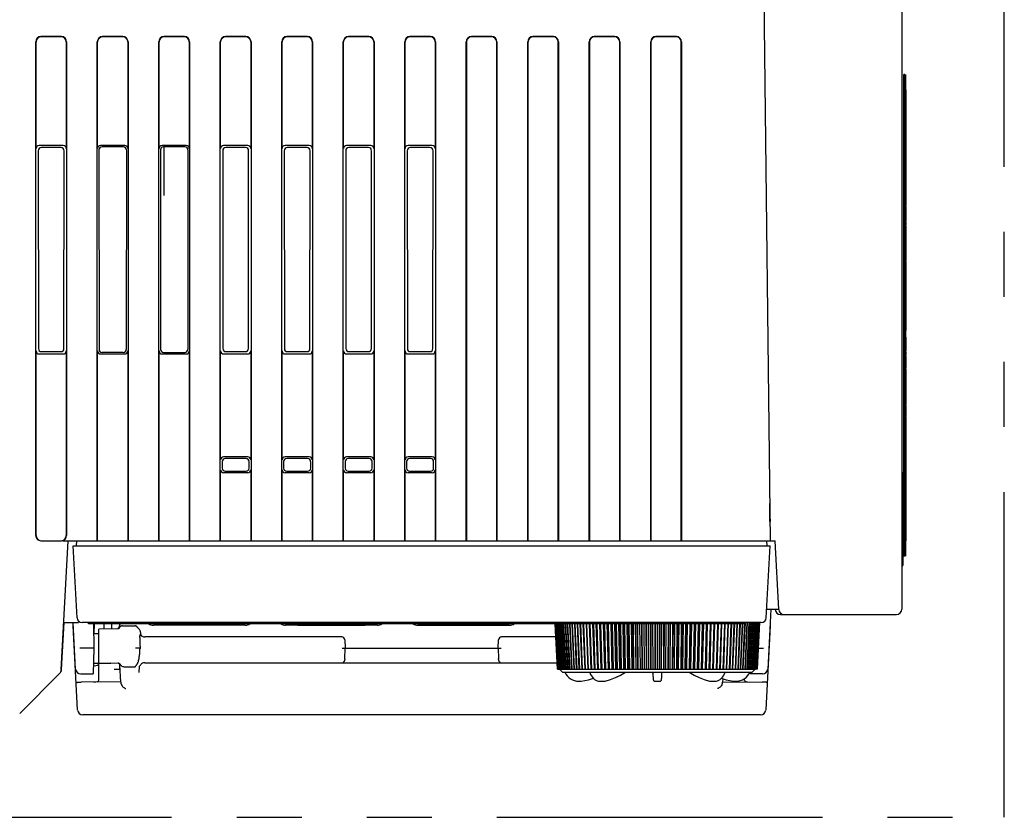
# Model space of a CAD drawing. Header units: millimetres. Extents: x -1 to 955, y -266 to 617.
# Tile 37 of 40: x 409 to 505, y 450 to 528. Entities that reach past the tile are written whole.
import ezdxf

# ---------------------------------------------------------------- set-up
doc = ezdxf.new("R2010")
doc.units = ezdxf.units.MM
doc.linetypes.add('PHANTOMX2', pattern=[127, 63.5, -12.7, 12.7, -12.7, 12.7, -12.7])
for name, color, linetype in [('10', 3, 'CONTINUOUS'), ('11', 2, 'CONTINUOUS'), ('18', 1, 'PHANTOMX2')]:
    doc.layers.add(name, color=color, linetype=linetype)

msp = doc.modelspace()

# ---------------------------------------------------------------- linework, layer by layer
at = {"layer": '10'}
for p, q in [((481.395, 541.5), (482.146, 477)), ((494.996, 541.5), (494.996, 470.3)), ((410.496, 477.5), (410.496, 525.702)), ((410.522, 515.275), (410.522, 525.676)), ((412.998, 526.2), (410.994, 526.2)), ((412.972, 526.174), (411.021, 526.174)), ((413.47, 525.676), (413.47, 515.275)), ((413.496, 525.702), (413.496, 477.5)), ((416.496, 477), (416.496, 525.702)), ((416.522, 515.275), (416.522, 525.676)), ((418.998, 526.2), (416.994, 526.2)), ((418.972, 526.174), (417.021, 526.174)), ((419.47, 525.676), (419.47, 515.275)), ((419.496, 525.702), (419.496, 477)), ((422.496, 477), (422.496, 525.702)), ((422.522, 515.275), (422.522, 525.676)), ((424.998, 526.2), (422.994, 526.2)), ((424.972, 526.174), (423.021, 526.174)), ((425.47, 525.676), (425.47, 515.275)), ((425.496, 525.702), (425.496, 477)), ((428.496, 477), (428.496, 525.702)), ((428.522, 515.275), (428.522, 525.676)), ((430.998, 526.2), (428.994, 526.2)), ((430.972, 526.174), (429.021, 526.174)), ((431.47, 525.676), (431.47, 515.275)), ((431.496, 525.702), (431.496, 477)), ((434.496, 477), (434.496, 525.702)), ((434.522, 515.275), (434.522, 525.676)), ((436.998, 526.2), (434.994, 526.2)), ((436.972, 526.174), (435.021, 526.174)), ((437.47, 525.676), (437.47, 515.275)), ((437.496, 525.702), (437.496, 477)), ((440.496, 477), (440.496, 525.702)), ((440.522, 515.275), (440.522, 525.676)), ((442.998, 526.2), (440.994, 526.2)), ((442.972, 526.174), (441.021, 526.174)), ((443.47, 525.676), (443.47, 515.275)), ((443.496, 525.702), (443.496, 477)), ((446.496, 477), (446.496, 525.702)), ((446.522, 515.275), (446.522, 525.676)), ((448.998, 526.2), (446.994, 526.2)), ((448.972, 526.174), (447.021, 526.174)), ((449.47, 525.676), (449.47, 515.275)), ((449.496, 525.702), (449.496, 477)), ((452.496, 477), (452.496, 525.702)), ((452.522, 525.676), (452.522, 477)), ((454.998, 526.2), (452.994, 526.2)), ((454.972, 526.174), (453.021, 526.174)), ((455.47, 477), (455.47, 525.676)), ((455.496, 525.702), (455.496, 477)), ((458.496, 477), (458.496, 525.702)), ((458.522, 525.676), (458.522, 477)), ((460.998, 526.2), (458.994, 526.2)), ((460.972, 526.174), (459.021, 526.174)), ((461.47, 477), (461.47, 525.676)), ((461.496, 525.702), (461.496, 477)), ((464.496, 477), (464.496, 525.702)), ((464.522, 525.676), (464.522, 477)), ((466.998, 526.2), (464.994, 526.2)), ((466.972, 526.174), (465.021, 526.174)), ((467.47, 477), (467.47, 525.676)), ((467.496, 525.702), (467.496, 477)), ((470.496, 477), (470.496, 525.702)), ((470.522, 525.676), (470.522, 477)), ((472.998, 526.2), (470.994, 526.2)), ((472.972, 526.174), (471.021, 526.174)), ((473.47, 477), (473.47, 525.676)), ((473.496, 525.702), (473.496, 477)), ((495.286, 522.5), (495.186, 522.5)), ((495.186, 475.5), (495.186, 522.5)), ((495.286, 522.5), (495.286, 475.5)), ((495.386, 521), (495.386, 522.5)), ((495.386, 521), (495.386, 509.718)), ((410.735, 515.062), (410.75, 495.753)), ((413.171, 515.574), (410.821, 515.574)), ((412.959, 515.361), (411.034, 515.361)), ((413.243, 495.753), (413.257, 515.062)), ((416.656, 515.141), (416.665, 495.668)), ((419.171, 515.574), (416.821, 515.574)), ((419.038, 515.44), (416.955, 515.44)), ((419.336, 515.141), (419.327, 495.668)), ((422.656, 515.141), (422.665, 495.668)), ((425.171, 515.574), (422.821, 515.574)), ((425.038, 515.44), (422.955, 515.44)), ((422.996, 515.44), (422.996, 510.7)), ((425.336, 515.141), (425.327, 495.668)), ((428.735, 515.062), (428.75, 495.753)), ((431.171, 515.574), (428.821, 515.574)), ((430.959, 515.361), (429.034, 515.361)), ((431.243, 495.753), (431.257, 515.062)), ((434.735, 515.062), (434.75, 495.753)), ((437.171, 515.574), (434.821, 515.574)), ((436.959, 515.361), (435.034, 515.361)), ((437.243, 495.753), (437.257, 515.062)), ((440.735, 515.062), (440.75, 495.753)), ((443.171, 515.574), (440.821, 515.574)), ((442.959, 515.361), (441.034, 515.361)), ((443.243, 495.753), (443.257, 515.062)), ((446.735, 515.062), (446.75, 495.753)), ((449.171, 515.574), (446.821, 515.574)), ((448.959, 515.361), (447.034, 515.361)), ((449.243, 495.753), (449.257, 515.062)), ((495.386, 509.624), (495.386, 509.718)), ((495.386, 509.624), (495.386, 508.215)), ((495.386, 508.12), (495.386, 508.215)), ((495.386, 508.12), (495.386, 507.818)), ((495.386, 507.726), (495.386, 507.818)), ((495.386, 507.726), (495.386, 505.562)), ((495.386, 505.535), (495.386, 505.562)), ((495.386, 505.535), (495.386, 504.351)), ((495.386, 504.263), (495.386, 504.351)), ((495.386, 504.263), (495.386, 497.511)), ((495.386, 503.396), (495.386, 498.396)), ((495.386, 496.856), (495.386, 497.511)), ((495.386, 496.856), (495.386, 495.518)), ((410.522, 477.5), (410.522, 495.525)), ((410.821, 495.226), (413.171, 495.226)), ((411.049, 495.454), (412.943, 495.454)), ((413.47, 495.525), (413.47, 477.5)), ((416.522, 477), (416.522, 495.525)), ((416.821, 495.226), (419.171, 495.226)), ((419.028, 495.369), (416.964, 495.369)), ((419.47, 495.525), (419.47, 477)), ((422.522, 477), (422.522, 495.525)), ((422.821, 495.226), (425.171, 495.226)), ((422.964, 495.369), (425.028, 495.369)), ((425.47, 495.525), (425.47, 477)), ((428.522, 484.875), (428.522, 495.525)), ((428.821, 495.226), (431.171, 495.226)), ((429.049, 495.454), (430.943, 495.454)), ((431.47, 495.525), (431.47, 484.875)), ((434.522, 484.875), (434.522, 495.525)), ((434.821, 495.226), (437.171, 495.226)), ((435.049, 495.454), (436.943, 495.454)), ((437.47, 495.525), (437.47, 484.875)), ((440.522, 484.875), (440.522, 495.525)), ((440.821, 495.226), (443.171, 495.226)), ((441.049, 495.454), (442.943, 495.454)), ((443.47, 495.525), (443.47, 484.875)), ((446.522, 484.875), (446.522, 495.525)), ((446.821, 495.226), (449.171, 495.226)), ((447.049, 495.454), (448.943, 495.454)), ((449.47, 495.525), (449.47, 484.875)), ((495.386, 495.429), (495.386, 495.518)), ((495.386, 495.429), (495.386, 495.127)), ((495.386, 495.054), (495.386, 495.127)), ((495.386, 495.054), (495.386, 493.869)), ((495.386, 493.78), (495.386, 493.869)), ((495.386, 493.78), (495.386, 490.301)), ((495.386, 490.205), (495.386, 490.301)), ((495.386, 490.205), (495.386, 489.193)), ((495.386, 489.116), (495.386, 489.193)), ((495.386, 489.116), (495.386, 477)), ((428.677, 484.72), (428.677, 484.079)), ((431.171, 485.174), (428.821, 485.174)), ((431.016, 485.019), (428.976, 485.019)), ((431.316, 484.079), (431.315, 484.72)), ((434.677, 484.72), (434.677, 484.079)), ((437.171, 485.174), (434.821, 485.174)), ((437.016, 485.019), (434.976, 485.019)), ((437.316, 484.079), (437.315, 484.72)), ((440.677, 484.72), (440.677, 484.079)), ((443.171, 485.174), (440.821, 485.174)), ((443.016, 485.019), (440.976, 485.019)), ((443.316, 484.079), (443.315, 484.72)), ((446.677, 484.72), (446.677, 484.079)), ((449.171, 485.174), (446.821, 485.174)), ((449.016, 485.019), (446.976, 485.019)), ((449.316, 484.079), (449.315, 484.72)), ((428.522, 477), (428.522, 483.925)), ((431.171, 483.626), (428.821, 483.626)), ((428.975, 483.78), (431.017, 483.78)), ((431.47, 483.925), (431.47, 477)), ((434.522, 477), (434.522, 483.925)), ((437.171, 483.626), (434.821, 483.626)), ((434.975, 483.78), (437.017, 483.78)), ((437.47, 483.925), (437.47, 477)), ((440.522, 477), (440.522, 483.925)), ((443.171, 483.626), (440.821, 483.626)), ((440.975, 483.78), (443.017, 483.78)), ((443.47, 483.925), (443.47, 477)), ((446.522, 477), (446.522, 483.925)), ((449.171, 483.626), (446.821, 483.626)), ((446.975, 483.78), (449.017, 483.78)), ((449.47, 483.925), (449.47, 477)), ((495.146, 474.74), (495.146, 483.44)), ((495.386, 484.085), (495.386, 478.348)), ((495.386, 483.554), (495.386, 478.879)), ((482.119, 480.625), (482.129, 480.625)), ((495.386, 480.845), (495.386, 480.207)), ((482.129, 479.175), (482.12, 480.325)), ((482.131, 480.325), (482.136, 479.175)), ((482.137, 478.875), (482.132, 478.876)), ((482.137, 478.89), (482.137, 478.875)), ((410.998, 477), (412.994, 477)), ((412.985, 464.392), (413.646, 477)), ((413.145, 477), (482.646, 477)), ((482.999, 470.274), (482.646, 477)), ((495.386, 475.5), (495.386, 477)), ((495.286, 475.5), (495.186, 475.5)), ((481.821, 470.3), (482.997, 470.3)), ((482.214, 470.3), (481.909, 464.474)), ((482.648, 470.274), (482.646, 470.3)), ((413.007, 464.443), (413.246, 468.999)), ((413.227, 469), (414.646, 469)), ((414.383, 464.474), (414.146, 469)), ((415.646, 468.9), (415.646, 469)), ((416.125, 468.9), (416.146, 466.5)), ((416.188, 468.9), (416.171, 467.95)), ((417.146, 468.9), (417.146, 468.364)), ((417.906, 468.375), (417.906, 468.9)), ((481.279, 469), (480.779, 469)), ((483.147, 469.8), (494.496, 469.8)), ((414.146, 468.7), (414.162, 468.7)), ((414.577, 460.474), (414.146, 468.7)), ((416.134, 467.95), (416.646, 467.95)), ((418.514, 468.384), (416.646, 468.357)), ((416.646, 465.083), (416.646, 468.357)), ((418.487, 468.406), (418.467, 468.383)), ((418.507, 468.431), (418.487, 468.406)), ((418.522, 468.449), (418.507, 468.431)), ((418.519, 468.384), (418.514, 468.384)), ((418.519, 468.384), (418.519, 468.384)), ((418.534, 468.463), (418.522, 468.449)), ((418.545, 468.477), (418.534, 468.463)), ((418.554, 468.487), (418.545, 468.477)), ((418.562, 468.498), (418.554, 468.487)), ((418.571, 468.508), (418.562, 468.498)), ((418.576, 468.515), (418.571, 468.508)), ((418.581, 468.522), (418.576, 468.515)), ((418.587, 468.529), (418.581, 468.522)), ((418.592, 468.536), (418.587, 468.529)), ((418.597, 468.543), (418.592, 468.536)), ((418.602, 468.55), (418.597, 468.543)), ((418.62, 468.437), (418.597, 468.414)), ((418.607, 468.557), (418.602, 468.55)), ((418.612, 468.563), (418.607, 468.557)), ((418.616, 468.57), (418.612, 468.563)), ((418.617, 468.434), (418.616, 468.433)), ((418.628, 468.449), (418.617, 468.434)), ((418.646, 468.497), (418.646, 468.7)), ((418.946, 468.693), (420.204, 468.693)), ((420.706, 468.052), (420.708, 467.837)), ((482.146, 468.7), (481.715, 460.474)), ((482.13, 468.7), (482.146, 468.7)), ((440.354, 467.6), (421.133, 467.6)), ((440.653, 467.316), (440.696, 466.5)), ((455.596, 466.5), (455.639, 467.316)), ((461.222, 467.6), (455.938, 467.6)), ((416.146, 466.5), (414.777, 466.5)), ((416.146, 466.5), (416.103, 464)), ((420.666, 466.496), (420.219, 466.506)), ((420.666, 466.496), (420.666, 466.499)), ((440.396, 466.5), (455.897, 466.5)), ((440.642, 465.459), (440.696, 466.5)), ((455.596, 466.5), (455.651, 465.459)), ((481.013, 466.5), (481.515, 466.5)), ((413.078, 465.8), (413.059, 465.8)), ((416.121, 465.05), (417.826, 465.05)), ((416.646, 465.083), (418.521, 465.052)), ((416.646, 463.38), (416.646, 465.05)), ((417.826, 465.064), (417.826, 465.05)), ((417.826, 465.05), (417.84, 465.063)), ((418.537, 465.05), (418.546, 465.048)), ((418.542, 465.049), (418.557, 465.045)), ((421.121, 465.083), (461.354, 465.083)), ((408.922, 460.146), (412.84, 464.064)), ((416.155, 464.795), (416.116, 464.795)), ((418.718, 464.421), (418.155, 464.421)), ((418.646, 464.982), (418.646, 464.421)), ((418.693, 464.895), (418.693, 464.892)), ((418.693, 464.892), (418.693, 464.893)), ((418.783, 463.188), (418.693, 464.893)), ((419.186, 464.689), (420.144, 464.689)), ((420.596, 464.121), (420.628, 464.739)), ((420.627, 464.734), (420.628, 464.739)), ((480.19, 464), (480.187, 464.173)), ((414.883, 464), (416.103, 464)), ((418.781, 463.214), (414.927, 463.19)), ((477.528, 463.528), (477.51, 463.188)), ((477.511, 463.214), (481.365, 463.19)), ((479.646, 463.38), (479.646, 463.535)), ((481.41, 464), (480.19, 464)), ((481.216, 460), (415.077, 460))]:
    msp.add_line(p, q, dxfattribs=at)
for points in [[(418.597, 468.414), (418.567, 468.395), (418.54, 468.386), (418.519, 468.384)], [(418.627, 468.586), (418.625, 468.583), (418.623, 468.58), (418.621, 468.577), (418.619, 468.573), (418.616, 468.57)], [(418.637, 468.601), (418.635, 468.598), (418.633, 468.595), (418.631, 468.592), (418.629, 468.589), (418.627, 468.586)], [(418.646, 468.498), (418.646, 468.495), (418.645, 468.488), (418.641, 468.478), (418.636, 468.464), (418.628, 468.449)], [(418.646, 468.617), (418.645, 468.616), (418.644, 468.613), (418.643, 468.611), (418.641, 468.608), (418.64, 468.606), (418.638, 468.603), (418.637, 468.601)], [(418.521, 465.052), (418.526, 465.052), (418.537, 465.05)], [(418.557, 465.045), (418.579, 465.035), (418.603, 465.02), (418.627, 465.002), (418.647, 464.981), (418.664, 464.959), (418.677, 464.938), (418.685, 464.92), (418.69, 464.906), (418.693, 464.896), (418.693, 464.895)], [(420.628, 464.739), (420.629, 464.742), (420.635, 464.755)], [(420.635, 464.755), (420.645, 464.774), (420.659, 464.799), (420.68, 464.83), (420.707, 464.866), (420.734, 464.9)]]:
    msp.add_lwpolyline(points, dxfattribs=at)
for centre, radius, start, end in [((494.846, 483.44), 0.3, 0, 60), ((494.846, 474.74), 0.3, 300, 60), ((494.846, 474.74), 0.3, 300, 0), ((483.147, 470.3), 0.5, 183, 270), ((483.498, 470.3), 0.5, 183, 270), ((494.496, 470.3), 0.5, 270, 0), ((418.946, 468.7), 0.3, 138.08404, 180), ((418.367, 468.645), 0.328, 320.53627, 332.0169), ((418.353, 468.652), 0.344, 332.06688, 341.5881), ((421.133, 468.1), 0.5, 210.76921, 270), ((440.335, 467.122), 0.479, 84.11066, 87.81269), ((440.354, 467.3), 0.3, 3, 90), ((455.938, 467.3), 0.3, 90, 177), ((455.957, 467.122), 0.479, 92.18731, 95.88934), ((425.676, 466.237), 5.016, 177.04818, 177.32887), ((425.815, 466.544), 5.149, 178.18378, 180.50812), ((421.121, 464.583), 0.5, 90, 140.67004), ((440.337, 465.383), 0.3, 270, 297.06725), ((455.955, 465.383), 0.3, 242.93275, 270), ((412.486, 464.418), 0.5, 315, 357), ((412.508, 464.469), 0.5, 333.74522, 357), ((414.883, 464.5), 0.5, 183, 270), ((419.186, 464.624), 0.065, 90.01951, 91.26312), ((418.918, 465.814), 1.699, 325.53888, 327.29318), ((418.692, 465.961), 1.969, 327.26317, 328.09246), ((418.538, 466.057), 2.15, 328.09942, 330.02206), ((481.41, 464.5), 0.5, 270, 357), ((415.077, 460.5), 0.5, 183, 270), ((481.216, 460.5), 0.5, 270, 357)]:
    msp.add_arc(centre, radius, start, end, dxfattribs=at)
for centre, major_axis, ratio, start_param, end_param in [((410.998, 525.698), (-0.356, 0.356), 0.992433, -0.7816, 0.7816), ((411.024, 525.672), (0.356, -0.356), 0.992433, 2.359993, 3.923193), ((412.968, 525.672), (-0.356, -0.356), 0.992433, 2.359993, 3.923193), ((412.994, 525.698), (0.356, 0.356), 0.992433, -0.7816, 0.7816), ((416.998, 525.698), (-0.356, 0.356), 0.992433, -0.7816, 0.7816), ((417.024, 525.672), (0.356, -0.356), 0.992433, 2.359993, 3.923193), ((418.968, 525.672), (-0.356, -0.356), 0.992433, 2.359993, 3.923193), ((418.994, 525.698), (0.356, 0.356), 0.992433, -0.7816, 0.7816), ((422.998, 525.698), (-0.356, 0.356), 0.992433, -0.7816, 0.7816), ((423.024, 525.672), (0.356, -0.356), 0.992433, 2.359993, 3.923193), ((424.968, 525.672), (-0.356, -0.356), 0.992433, 2.359993, 3.923193), ((424.994, 525.698), (0.356, 0.356), 0.992433, -0.7816, 0.7816), ((428.998, 525.698), (-0.356, 0.356), 0.992433, -0.7816, 0.7816), ((429.024, 525.672), (0.356, -0.356), 0.992433, 2.359993, 3.923193), ((430.968, 525.672), (-0.356, -0.356), 0.992433, 2.359993, 3.923193), ((430.994, 525.698), (0.356, 0.356), 0.992433, -0.7816, 0.7816), ((434.998, 525.698), (-0.356, 0.356), 0.992433, -0.7816, 0.7816), ((435.024, 525.672), (0.356, -0.356), 0.992433, 2.359993, 3.923193), ((436.968, 525.672), (-0.356, -0.356), 0.992433, 2.359993, 3.923193), ((436.994, 525.698), (0.356, 0.356), 0.992433, -0.7816, 0.7816), ((440.998, 525.698), (-0.356, 0.356), 0.992433, -0.7816, 0.7816), ((441.024, 525.672), (0.356, -0.356), 0.992433, 2.359993, 3.923193), ((442.968, 525.672), (-0.356, -0.356), 0.992433, 2.359993, 3.923193), ((442.994, 525.698), (0.356, 0.356), 0.992433, -0.7816, 0.7816), ((446.998, 525.698), (-0.356, 0.356), 0.992433, -0.7816, 0.7816), ((447.024, 525.672), (0.356, -0.356), 0.992433, 2.359993, 3.923193), ((448.968, 525.672), (-0.356, -0.356), 0.992433, 2.359993, 3.923193), ((448.994, 525.698), (0.356, 0.356), 0.992433, -0.7816, 0.7816), ((452.998, 525.698), (-0.356, 0.356), 0.992433, -0.7816, 0.7816), ((453.024, 525.672), (0.356, -0.356), 0.992433, 2.359993, 3.923193), ((454.968, 525.672), (-0.356, -0.356), 0.992433, 2.359993, 3.923193), ((454.994, 525.698), (0.356, 0.356), 0.992433, -0.7816, 0.7816), ((458.998, 525.698), (-0.356, 0.356), 0.992433, -0.7816, 0.7816), ((459.024, 525.672), (0.356, -0.356), 0.992433, 2.359993, 3.923193), ((460.968, 525.672), (-0.356, -0.356), 0.992433, 2.359993, 3.923193), ((460.994, 525.698), (0.356, 0.356), 0.992433, -0.7816, 0.7816), ((464.998, 525.698), (-0.356, 0.356), 0.992433, -0.7816, 0.7816), ((465.024, 525.672), (0.356, -0.356), 0.992433, 2.359993, 3.923193), ((466.968, 525.672), (-0.356, -0.356), 0.992433, 2.359993, 3.923193), ((466.994, 525.698), (0.356, 0.356), 0.992433, -0.7816, 0.7816), ((470.998, 525.698), (-0.356, 0.356), 0.992433, -0.7816, 0.7816), ((471.024, 525.672), (0.356, -0.356), 0.992433, 2.359993, 3.923193), ((472.968, 525.672), (-0.356, -0.356), 0.992433, 2.359993, 3.923193), ((472.994, 525.698), (0.356, 0.356), 0.992433, -0.7816, 0.7816), ((410.824, 515.273), (0.214, -0.214), 0.992433, 2.359993, 3.923193), ((411.036, 515.06), (-0.204, 0.223), 0.991641, -0.736027, 0.827173), ((412.956, 515.06), (0.204, 0.223), 0.991641, -0.827173, 0.736027), ((413.169, 515.273), (0.214, 0.214), 0.992433, -0.7816, 0.7816), ((416.824, 515.273), (0.214, -0.214), 0.992433, 2.359993, 3.923193), ((416.957, 515.139), (-0.208, 0.22), 0.991965, -0.75318, 0.81002), ((419.035, 515.139), (0.208, 0.22), 0.991965, -0.81002, 0.75318), ((419.169, 515.273), (0.214, 0.214), 0.992433, -0.7816, 0.7816), ((422.824, 515.273), (0.214, -0.214), 0.992433, 2.359993, 3.923193), ((422.957, 515.139), (-0.208, 0.22), 0.991965, -0.75318, 0.81002), ((425.035, 515.139), (0.208, 0.22), 0.991965, -0.81002, 0.75318), ((425.169, 515.273), (0.214, 0.214), 0.992433, -0.7816, 0.7816), ((428.824, 515.273), (0.214, -0.214), 0.992433, 2.359993, 3.923193), ((429.036, 515.06), (-0.204, 0.223), 0.991641, -0.736027, 0.827173), ((430.956, 515.06), (0.204, 0.223), 0.991641, -0.827173, 0.736027), ((431.169, 515.273), (0.214, 0.214), 0.992433, -0.7816, 0.7816), ((434.824, 515.273), (0.214, -0.214), 0.992433, 2.359993, 3.923193), ((435.036, 515.06), (-0.204, 0.223), 0.991641, -0.736027, 0.827173), ((436.956, 515.06), (0.204, 0.223), 0.991641, -0.827173, 0.736027), ((437.169, 515.273), (0.214, 0.214), 0.992433, -0.7816, 0.7816), ((440.824, 515.273), (0.214, -0.214), 0.992433, 2.359993, 3.923193), ((441.036, 515.06), (-0.204, 0.223), 0.991641, -0.736027, 0.827173), ((442.956, 515.06), (0.204, 0.223), 0.991641, -0.827173, 0.736027), ((443.169, 515.273), (0.214, 0.214), 0.992433, -0.7816, 0.7816), ((446.824, 515.273), (0.214, -0.214), 0.992433, 2.359993, 3.923193), ((447.036, 515.06), (-0.204, 0.223), 0.991641, -0.736027, 0.827173), ((448.956, 515.06), (0.204, 0.223), 0.991641, -0.827173, 0.736027), ((449.169, 515.273), (0.214, 0.214), 0.992433, -0.7816, 0.7816), ((410.824, 495.527), (0.214, 0.214), 0.992433, -3.923193, -2.359993), ((411.051, 495.755), (0.225, 0.201), 0.993148, 2.41559, 3.97879), ((412.941, 495.755), (0.225, -0.201), 0.993148, -0.837197, 0.726003), ((413.169, 495.527), (0.214, -0.214), 0.992433, -0.7816, 0.7816), ((416.824, 495.527), (0.214, 0.214), 0.992433, -3.923193, -2.359993), ((416.966, 495.67), (0.22, 0.207), 0.992873, 2.392021, 3.955221), ((419.026, 495.67), (0.22, -0.207), 0.992873, -0.813629, 0.749571), ((419.169, 495.527), (0.214, -0.214), 0.992433, -0.7816, 0.7816), ((422.824, 495.527), (0.214, 0.214), 0.992433, -3.923193, -2.359993), ((422.966, 495.67), (0.22, 0.207), 0.992873, 2.392021, 3.955221), ((425.026, 495.67), (0.22, -0.207), 0.992873, -0.813629, 0.749571), ((425.169, 495.527), (0.214, -0.214), 0.992433, -0.7816, 0.7816), ((428.824, 495.527), (0.214, 0.214), 0.992433, -3.923193, -2.359993), ((429.051, 495.755), (0.225, 0.201), 0.993148, 2.41559, 3.97879), ((430.941, 495.755), (0.225, -0.201), 0.993148, -0.837197, 0.726003), ((431.169, 495.527), (0.214, -0.214), 0.992433, -0.7816, 0.7816), ((434.824, 495.527), (0.214, 0.214), 0.992433, -3.923193, -2.359993), ((435.051, 495.755), (0.225, 0.201), 0.993148, 2.41559, 3.97879), ((436.941, 495.755), (0.225, -0.201), 0.993148, -0.837197, 0.726003), ((437.169, 495.527), (0.214, -0.214), 0.992433, -0.7816, 0.7816), ((440.824, 495.527), (0.214, 0.214), 0.992433, -3.923193, -2.359993), ((441.051, 495.755), (0.225, 0.201), 0.993148, 2.41559, 3.97879), ((442.941, 495.755), (0.225, -0.201), 0.993148, -0.837197, 0.726003), ((443.169, 495.527), (0.214, -0.214), 0.992433, -0.7816, 0.7816), ((446.824, 495.527), (0.214, 0.214), 0.992433, -3.923193, -2.359993), ((447.051, 495.755), (0.225, 0.201), 0.993148, 2.41559, 3.97879), ((448.941, 495.755), (0.225, -0.201), 0.993148, -0.837197, 0.726003), ((449.169, 495.527), (0.214, -0.214), 0.992433, -0.7816, 0.7816), ((428.824, 484.873), (0.214, -0.214), 0.992433, 2.359993, 3.923193), ((428.978, 484.718), (0.225, -0.201), 0.993148, 2.304395, 3.867595), ((431.014, 484.718), (0.225, 0.201), 0.993148, -0.726003, 0.837197), ((431.169, 484.873), (0.214, 0.214), 0.992433, -0.7816, 0.7816), ((434.824, 484.873), (0.214, -0.214), 0.992433, 2.359993, 3.923193), ((434.978, 484.718), (0.225, -0.201), 0.993148, 2.304395, 3.867595), ((437.014, 484.718), (0.225, 0.201), 0.993148, -0.726003, 0.837197), ((437.169, 484.873), (0.214, 0.214), 0.992433, -0.7816, 0.7816), ((440.824, 484.873), (0.214, -0.214), 0.992433, 2.359993, 3.923193), ((440.978, 484.718), (0.225, -0.201), 0.993148, 2.304395, 3.867595), ((443.014, 484.718), (0.225, 0.201), 0.993148, -0.726003, 0.837197), ((443.169, 484.873), (0.214, 0.214), 0.992433, -0.7816, 0.7816), ((446.824, 484.873), (0.214, -0.214), 0.992433, 2.359993, 3.923193), ((446.978, 484.718), (0.225, -0.201), 0.993148, 2.304395, 3.867595), ((449.014, 484.718), (0.225, 0.201), 0.993148, -0.726003, 0.837197), ((449.169, 484.873), (0.214, 0.214), 0.992433, -0.7816, 0.7816), ((428.824, 483.927), (0.214, 0.214), 0.992433, -3.923193, -2.359993), ((428.978, 484.082), (0.204, 0.223), 0.991641, -3.968766, -2.405566), ((431.015, 484.082), (-0.204, 0.223), 0.991641, -3.87762, -2.31442), ((431.169, 483.927), (0.214, -0.214), 0.992433, -0.7816, 0.7816), ((434.824, 483.927), (0.214, 0.214), 0.992433, -3.923193, -2.359993), ((434.978, 484.082), (0.204, 0.223), 0.991641, -3.968766, -2.405566), ((437.015, 484.082), (-0.204, 0.223), 0.991641, -3.87762, -2.31442), ((437.169, 483.927), (0.214, -0.214), 0.992433, -0.7816, 0.7816), ((440.824, 483.927), (0.214, 0.214), 0.992433, -3.923193, -2.359993), ((440.978, 484.082), (0.204, 0.223), 0.991641, -3.968766, -2.405566), ((443.015, 484.082), (-0.204, 0.223), 0.991641, -3.87762, -2.31442), ((443.169, 483.927), (0.214, -0.214), 0.992433, -0.7816, 0.7816), ((446.824, 483.927), (0.214, 0.214), 0.992433, -3.923193, -2.359993), ((446.978, 484.082), (0.204, 0.223), 0.991641, -3.968766, -2.405566), ((449.015, 484.082), (-0.204, 0.223), 0.991641, -3.87762, -2.31442), ((449.169, 483.927), (0.214, -0.214), 0.992433, -0.7816, 0.7816), ((410.998, 477.5), (0.502, 0), 0.996195, -3.141593, -1.570796), ((411.024, 477.5), (0.502, 0), 0.996195, 3.141593, 4.660128), ((412.994, 477.5), (0.502, 0), 0.996195, -1.570796, 0), ((412.968, 477.5), (-0.502, 0), 0.996195, 1.623057, 3.141593), ((412.573, 465.718), (0.501, 0), 0.008715, -0.276141, -0.000457), ((416.146, 464.978), (0.5, 0), 0.365544, -1.553343, 0), ((415.435, 453.652), (-0.51, 9.537), 0.05234, -0.002463, -0.000081), ((416.146, 463.38), (0.5, 0), 0.365544, -1.553343, 0), ((419.282, 463.218), (-0.006, 0.543), 0.921097, -4.66735, -4.313765), ((477.011, 463.218), (0.006, 0.543), 0.921097, -1.969421, -1.615836), ((480.146, 463.38), (0.5, 0), 0.365544, -3.141593, -1.58825), ((480.857, 453.652), (0.51, 9.537), 0.05234, 0.000081, 0.002463)]:
    msp.add_ellipse(centre, major_axis=major_axis, ratio=ratio, start_param=start_param, end_param=end_param, dxfattribs=at)
for points, knots in [([(482.12, 480.325), (482.12, 480.344), (482.12, 480.382), (482.119, 480.438), (482.119, 480.482), (482.119, 480.514), (482.119, 480.536), (482.119, 480.556), (482.119, 480.573), (482.119, 480.588), (482.119, 480.599), (482.119, 480.607), (482.119, 480.611), (482.119, 480.615), (482.119, 480.619), (482.119, 480.621), (482.119, 480.623), (482.119, 480.624), (482.119, 480.624), (482.119, 480.624), (482.119, 480.625), (482.119, 480.625)], [0, 0, 0, 0, 0.195089, 0.38268, 0.555565, 0.634386, 0.707098, 0.772999, 0.831456, 0.881906, 0.923862, 0.941525, 0.956921, 0.970012, 0.980766, 0.989158, 0.995169, 0.997276, 0.998783, 0.999689, 1, 1, 1, 1]), ([(482.129, 480.625), (482.129, 480.625), (482.129, 480.624), (482.129, 480.624), (482.129, 480.624), (482.129, 480.623), (482.129, 480.621), (482.129, 480.619), (482.129, 480.615), (482.129, 480.612), (482.129, 480.607), (482.129, 480.599), (482.13, 480.588), (482.13, 480.573), (482.13, 480.556), (482.13, 480.536), (482.13, 480.514), (482.13, 480.482), (482.131, 480.438), (482.131, 480.382), (482.131, 480.344), (482.131, 480.325)], [0, 0, 0, 0, 0.000309, 0.001214, 0.002719, 0.004825, 0.010831, 0.01922, 0.029971, 0.043058, 0.05845, 0.076111, 0.118061, 0.168507, 0.226962, 0.292863, 0.365575, 0.4444, 0.617294, 0.804898, 1, 1, 1, 1]), ([(482.132, 478.876), (482.132, 478.876), (482.132, 478.876), (482.132, 478.876), (482.132, 478.876), (482.132, 478.877), (482.132, 478.879), (482.132, 478.882), (482.132, 478.885), (482.132, 478.889), (482.132, 478.893), (482.132, 478.901), (482.131, 478.912), (482.131, 478.927), (482.131, 478.944), (482.131, 478.964), (482.131, 478.986), (482.13, 479.018), (482.13, 479.062), (482.13, 479.118), (482.129, 479.156), (482.129, 479.175)], [0, 0, 0, 0, 0.000305, 0.00121, 0.002716, 0.004822, 0.010832, 0.019224, 0.029979, 0.04307, 0.058468, 0.076133, 0.118094, 0.168548, 0.227011, 0.292919, 0.365635, 0.444461, 0.617346, 0.804928, 1, 1, 1, 1]), ([(482.136, 479.175), (482.137, 479.117), (482.137, 479.022), (482.137, 478.926), (482.137, 478.89)], [0, 0, 0, 0, 0.618021, 1, 1, 1, 1]), ([(418.685, 468.556), (418.683, 468.553), (418.681, 468.549), (418.68, 468.545), (418.679, 468.544)], [0, 0, 0, 0, 0.767388, 1, 1, 1, 1]), ([(418.946, 468.693), (418.92, 468.693), (418.867, 468.687), (418.794, 468.659), (418.731, 468.615), (418.698, 468.577), (418.685, 468.556)], [0, 0, 0, 0, 0.256886, 0.51057, 0.758616, 1, 1, 1, 1]), ([(420.436, 468.517), (420.422, 468.535), (420.392, 468.571), (420.352, 468.613), (420.316, 468.644), (420.286, 468.666), (420.257, 468.682), (420.229, 468.691), (420.212, 468.693), (420.204, 468.693)], [0, 0, 0, 0, 0.233237, 0.465621, 0.583727, 0.706196, 0.839799, 0.915819, 1, 1, 1, 1]), ([(420.463, 468.485), (420.461, 468.487), (420.451, 468.498), (420.442, 468.509), (420.436, 468.517)], [0, 0, 0, 0, 0.265657, 1, 1, 1, 1]), ([(420.673, 468.218), (420.661, 468.24), (420.632, 468.287), (420.579, 468.355), (420.521, 468.422), (420.482, 468.464), (420.463, 468.485)], [0, 0, 0, 0, 0.221013, 0.487209, 0.757613, 1, 1, 1, 1]), ([(420.704, 468.094), (420.702, 468.117), (420.697, 468.151), (420.685, 468.192), (420.677, 468.21), (420.673, 468.218)], [0, 0, 0, 0, 0.540667, 0.787182, 1, 1, 1, 1]), ([(420.706, 468.052), (420.706, 468.056), (420.705, 468.07), (420.705, 468.084), (420.704, 468.094)], [0, 0, 0, 0, 0.248464, 1, 1, 1, 1]), ([(420.66, 467.585), (420.659, 467.604), (420.658, 467.64), (420.659, 467.691), (420.662, 467.737), (420.667, 467.772), (420.672, 467.796), (420.676, 467.812), (420.68, 467.825), (420.685, 467.835), (420.689, 467.842), (420.693, 467.846), (420.695, 467.847), (420.697, 467.848), (420.701, 467.848), (420.703, 467.846), (420.703, 467.844)], [0, 0, 0, 0, 0.200789, 0.386367, 0.553829, 0.699878, 0.763678, 0.820536, 0.869775, 0.91065, 0.942473, 0.95493, 0.965213, 0.973761, 0.981524, 1, 1, 1, 1]), ([(420.669, 466.707), (420.673, 466.857), (420.675, 467.08), (420.67, 467.372), (420.664, 467.515), (420.66, 467.585)], [0, 0, 0, 0, 0.512464, 0.760382, 1, 1, 1, 1]), ([(420.4, 464.982), (420.414, 465.007), (420.44, 465.058), (420.484, 465.166), (420.527, 465.309), (420.566, 465.489), (420.596, 465.676), (420.62, 465.869), (420.646, 466.135), (420.659, 466.336), (420.665, 466.471)], [0, 0, 0, 0, 0.056028, 0.112755, 0.229137, 0.349827, 0.474553, 0.602716, 0.733568, 1, 1, 1, 1]), ([(418.799, 464.822), (418.786, 464.85), (418.757, 464.902), (418.697, 464.969), (418.627, 465.02), (418.574, 465.041), (418.546, 465.048)], [0, 0, 0, 0, 0.261307, 0.51368, 0.758874, 1, 1, 1, 1]), ([(440.631, 465.368), (440.625, 465.339), (440.61, 465.285), (440.576, 465.213), (440.531, 465.154), (440.493, 465.126), (440.474, 465.116)], [0, 0, 0, 0, 0.283964, 0.546766, 0.782534, 1, 1, 1, 1]), ([(455.819, 465.116), (455.799, 465.126), (455.761, 465.154), (455.717, 465.213), (455.682, 465.285), (455.667, 465.339), (455.661, 465.368)], [0, 0, 0, 0, 0.217466, 0.453234, 0.716036, 1, 1, 1, 1]), ([(418.799, 464.822), (418.799, 464.821), (418.802, 464.816), (418.806, 464.811), (418.809, 464.809)], [0, 0, 0, 0, 0.255172, 1, 1, 1, 1]), ([(418.809, 464.809), (418.858, 464.768), (418.949, 464.721), (419.079, 464.692), (419.149, 464.688), (419.184, 464.689)], [0, 0, 0, 0, 0.479055, 0.736525, 1, 1, 1, 1]), ([(420.144, 464.689), (420.15, 464.689), (420.162, 464.691), (420.178, 464.698), (420.192, 464.706), (420.208, 464.719), (420.227, 464.736), (420.254, 464.765), (420.285, 464.804), (420.308, 464.836), (420.319, 464.853)], [0, 0, 0, 0, 0.073563, 0.143041, 0.20892, 0.272534, 0.396112, 0.517465, 0.75837, 1, 1, 1, 1]), ([(414.436, 463.177), (414.436, 463.176), (414.437, 463.176), (414.438, 463.176), (414.441, 463.175), (414.445, 463.175), (414.451, 463.174), (414.46, 463.174), (414.474, 463.174), (414.495, 463.174), (414.519, 463.174), (414.548, 463.175), (414.58, 463.175), (414.615, 463.176), (414.668, 463.178), (414.74, 463.181), (414.831, 463.185), (414.894, 463.188), (414.926, 463.19)], [0, 0, 0, 0, 0.001727, 0.005522, 0.011615, 0.020038, 0.030787, 0.043846, 0.076775, 0.118535, 0.168745, 0.226938, 0.292571, 0.36503, 0.443639, 0.616303, 0.8041, 1, 1, 1, 1]), ([(481.857, 463.177), (481.857, 463.176), (481.856, 463.176), (481.854, 463.176), (481.851, 463.175), (481.847, 463.175), (481.842, 463.174), (481.832, 463.174), (481.818, 463.174), (481.798, 463.174), (481.773, 463.174), (481.744, 463.175), (481.712, 463.175), (481.677, 463.176), (481.624, 463.178), (481.552, 463.181), (481.461, 463.185), (481.399, 463.188), (481.367, 463.19)], [0, 0, 0, 0, 0.001727, 0.005522, 0.011615, 0.020038, 0.030787, 0.043846, 0.076775, 0.118535, 0.168745, 0.226938, 0.292571, 0.36503, 0.443639, 0.616303, 0.8041, 1, 1, 1, 1]), ([(418.823, 463.002), (418.846, 462.945), (418.906, 462.841), (419.022, 462.714), (419.152, 462.62), (419.245, 462.577), (419.292, 462.561)], [0, 0, 0, 0, 0.276921, 0.536896, 0.777467, 1, 1, 1, 1]), ([(477.469, 463.002), (477.446, 462.945), (477.387, 462.841), (477.27, 462.714), (477.141, 462.62), (477.047, 462.577), (477.001, 462.561)], [0, 0, 0, 0, 0.276921, 0.536896, 0.777467, 1, 1, 1, 1])]:
    msp.add_open_spline(points, degree=3, knots=knots, dxfattribs=at)
for points in [[(440.642, 465.459), (440.64, 465.428), (440.637, 465.398), (440.631, 465.368)], [(455.661, 465.368), (455.655, 465.398), (455.652, 465.428), (455.651, 465.459)]]:
    msp.add_open_spline(points, degree=3, dxfattribs=at)
at = {"layer": '11'}
for p, q in [((414.451, 477), (414.446, 476.5)), ((481.846, 476.5), (481.842, 477)), ((414.146, 476.5), (482.146, 476.5)), ((414.514, 469.474), (414.146, 476.5)), ((481.778, 469.474), (482.146, 476.5)), ((456.746, 469), (415.014, 469)), ((479.646, 468.9), (415.646, 468.9)), ((480.779, 469), (456.746, 469)), ((461.154, 468.9), (461.386, 464.47)), ((461.404, 464.47), (461.172, 468.9)), ((461.174, 468.9), (461.405, 464.47)), ((461.441, 464.47), (461.21, 468.9)), ((461.212, 468.9), (461.442, 464.47)), ((461.496, 464.47), (461.266, 468.9)), ((461.269, 468.9), (461.498, 464.47)), ((461.57, 464.47), (461.341, 468.9)), ((461.346, 468.9), (461.572, 464.47)), ((461.662, 464.47), (461.435, 468.9)), ((461.44, 468.9), (461.665, 464.47)), ((461.772, 464.47), (461.548, 468.9)), ((461.554, 468.9), (461.775, 464.47)), ((461.9, 464.47), (461.678, 468.9)), ((461.685, 468.9), (461.904, 464.47)), ((462.045, 464.47), (461.827, 468.9)), ((461.835, 468.9), (462.05, 464.47)), ((462.208, 464.47), (461.993, 468.9)), ((462.002, 468.9), (462.213, 464.47)), ((462.388, 464.47), (462.177, 468.9)), ((462.187, 468.9), (462.393, 464.47)), ((462.584, 464.47), (462.378, 468.9)), ((462.389, 468.9), (462.59, 464.47)), ((462.797, 464.47), (462.596, 468.9)), ((462.607, 468.9), (462.803, 464.47)), ((463.026, 464.47), (462.83, 468.9)), ((462.842, 468.9), (463.032, 464.47)), ((463.27, 464.47), (463.079, 468.9)), ((463.092, 468.9), (463.277, 464.47)), ((463.529, 464.47), (463.345, 468.9)), ((463.358, 468.9), (463.536, 464.47)), ((463.802, 464.47), (463.624, 468.9)), ((463.639, 468.9), (463.81, 464.47)), ((464.09, 464.47), (463.919, 468.9)), ((463.934, 468.9), (464.098, 464.47)), ((464.385, 464.47), (464.22, 468.9)), ((464.391, 464.47), (464.227, 468.9)), ((464.243, 468.9), (464.4, 464.47)), ((464.686, 464.47), (464.529, 468.9)), ((464.705, 464.47), (464.548, 468.9)), ((464.564, 468.9), (464.714, 464.47)), ((465, 464.47), (464.85, 468.9)), ((465.031, 464.47), (464.882, 468.9)), ((464.899, 468.9), (465.04, 464.47)), ((465.325, 464.47), (465.184, 468.9)), ((465.369, 464.47), (465.227, 468.9)), ((465.245, 468.9), (465.378, 464.47)), ((465.661, 464.47), (465.528, 468.9)), ((465.717, 464.47), (465.584, 468.9)), ((465.603, 468.9), (465.727, 464.47)), ((466.008, 464.47), (465.884, 468.9)), ((466.076, 464.47), (465.952, 468.9)), ((465.971, 468.9), (466.087, 464.47)), ((466.365, 464.47), (466.249, 468.9)), ((466.445, 464.47), (466.329, 468.9)), ((466.348, 468.9), (466.456, 464.47)), ((466.731, 464.47), (466.624, 468.9)), ((466.823, 464.47), (466.716, 468.9)), ((466.735, 468.9), (466.834, 464.47)), ((467.105, 464.47), (467.007, 468.9)), ((467.209, 464.47), (467.111, 468.9)), ((467.131, 468.9), (467.22, 464.47)), ((467.487, 464.47), (467.398, 468.9)), ((467.602, 464.47), (467.513, 468.9)), ((467.534, 468.9), (467.613, 464.47)), ((467.876, 464.47), (467.796, 468.9)), ((468.002, 464.47), (467.923, 468.9)), ((467.944, 468.9), (468.014, 464.47)), ((468.271, 464.47), (468.201, 468.9)), ((468.409, 464.47), (468.339, 468.9)), ((468.36, 468.9), (468.42, 464.47)), ((468.671, 464.47), (468.611, 468.9)), ((468.82, 464.47), (468.76, 468.9)), ((468.781, 468.9), (468.832, 464.47)), ((469.076, 464.47), (469.026, 468.9)), ((469.236, 464.47), (469.185, 468.9)), ((469.207, 468.9), (469.247, 464.47)), ((469.486, 464.47), (469.445, 468.9)), ((469.655, 464.47), (469.615, 468.9)), ((469.637, 468.9), (469.667, 464.47)), ((469.898, 464.47), (469.868, 468.9)), ((470.077, 464.47), (470.047, 468.9)), ((470.069, 468.9), (470.089, 464.47)), ((470.313, 464.47), (470.293, 468.9)), ((470.502, 464.47), (470.481, 468.9)), ((470.503, 468.9), (470.514, 464.47)), ((470.729, 464.47), (470.719, 468.9)), ((470.927, 464.47), (470.917, 468.9)), ((470.939, 468.9), (470.939, 464.47)), ((471.146, 464.47), (471.146, 468.9)), ((471.353, 464.47), (471.353, 468.9)), ((471.375, 468.9), (471.365, 464.47)), ((471.563, 464.47), (471.573, 468.9)), ((471.779, 464.47), (471.789, 468.9)), ((471.811, 468.9), (471.791, 464.47)), ((471.98, 464.47), (472, 468.9)), ((472.203, 464.47), (472.223, 468.9)), ((472.245, 468.9), (472.215, 464.47)), ((472.394, 464.47), (472.425, 468.9)), ((472.625, 464.47), (472.656, 468.9)), ((472.677, 468.9), (472.637, 464.47)), ((472.807, 464.47), (472.847, 468.9)), ((473.045, 464.47), (473.085, 468.9)), ((473.107, 468.9), (473.057, 464.47)), ((473.216, 464.47), (473.266, 468.9)), ((473.461, 464.47), (473.511, 468.9)), ((473.532, 468.9), (473.472, 464.47)), ((473.621, 464.47), (473.681, 468.9)), ((473.872, 464.47), (473.932, 468.9)), ((473.954, 468.9), (473.884, 464.47)), ((474.022, 464.47), (474.091, 468.9)), ((474.279, 464.47), (474.348, 468.9)), ((474.369, 468.9), (474.29, 464.47)), ((474.417, 464.47), (474.496, 468.9)), ((474.679, 464.47), (474.758, 468.9)), ((474.779, 468.9), (474.69, 464.47)), ((474.806, 464.47), (474.894, 468.9)), ((475.073, 464.47), (475.161, 468.9)), ((475.182, 468.9), (475.083, 464.47)), ((475.187, 464.47), (475.285, 468.9)), ((475.459, 464.47), (475.557, 468.9)), ((475.577, 468.9), (475.469, 464.47)), ((475.562, 464.47), (475.669, 468.9)), ((475.837, 464.47), (475.944, 468.9)), ((475.963, 468.9), (475.847, 464.47)), ((475.927, 464.47), (476.043, 468.9)), ((476.206, 464.47), (476.322, 468.9)), ((476.341, 468.9), (476.216, 464.47)), ((476.284, 464.47), (476.409, 468.9)), ((476.565, 464.47), (476.69, 468.9)), ((476.708, 468.9), (476.575, 464.47)), ((476.631, 464.47), (476.764, 468.9)), ((476.914, 464.47), (477.047, 468.9)), ((477.065, 468.9), (476.924, 464.47)), ((476.967, 464.47), (477.109, 468.9)), ((477.252, 464.47), (477.394, 468.9)), ((477.411, 468.9), (477.261, 464.47)), ((477.293, 464.47), (477.442, 468.9)), ((477.579, 464.47), (477.728, 468.9)), ((477.744, 468.9), (477.588, 464.47)), ((477.606, 464.47), (477.763, 468.9)), ((477.893, 464.47), (478.05, 468.9)), ((478.066, 468.9), (477.901, 464.47)), ((477.908, 464.47), (478.072, 468.9)), ((478.194, 464.47), (478.358, 468.9)), ((478.374, 468.9), (478.202, 464.47)), ((478.482, 464.47), (478.653, 468.9)), ((478.668, 468.9), (478.49, 464.47)), ((478.756, 464.47), (478.934, 468.9)), ((478.948, 468.9), (478.764, 464.47)), ((479.016, 464.47), (479.2, 468.9)), ((479.213, 468.9), (479.023, 464.47)), ((479.26, 464.47), (479.45, 468.9)), ((479.463, 468.9), (479.267, 464.47)), ((479.489, 464.47), (479.69, 469)), ((479.701, 469), (479.495, 464.47)), ((479.646, 468.9), (479.646, 469)), ((479.702, 464.47), (479.908, 469)), ((479.919, 469), (479.708, 464.47)), ((479.899, 464.47), (480.11, 469)), ((480.12, 469), (479.905, 464.47)), ((480.08, 464.47), (480.295, 469)), ((480.304, 469), (480.084, 464.47)), ((480.243, 464.47), (480.462, 469)), ((480.47, 469), (480.247, 464.47)), ((480.389, 464.47), (480.612, 469)), ((480.619, 469), (480.393, 464.47)), ((480.517, 464.47), (480.744, 469)), ((480.75, 469), (480.52, 464.47)), ((480.628, 464.47), (480.857, 469)), ((480.862, 469), (480.63, 464.47)), ((480.72, 464.47), (480.952, 469)), ((480.956, 469), (480.722, 464.47)), ((480.794, 464.47), (481.028, 469)), ((481.031, 469), (480.796, 464.47)), ((480.85, 464.47), (481.085, 469)), ((481.088, 469), (480.851, 464.47)), ((481.125, 469), (480.888, 464.47)), ((480.888, 464.47), (481.124, 469)), ((480.906, 464.47), (481.144, 469)), ((430.922, 468.74), (421.97, 468.74)), ((422.446, 468.74), (422.446, 468.738)), ((430.446, 468.738), (422.446, 468.738)), ((422.838, 468.74), (422.838, 468.738)), ((423.199, 468.74), (423.199, 468.738)), ((423.921, 468.74), (423.921, 468.738)), ((424.282, 468.74), (424.282, 468.738)), ((424.572, 468.74), (424.572, 468.738)), ((425.273, 468.74), (425.273, 468.738)), ((425.681, 468.74), (425.681, 468.738)), ((426.387, 468.74), (426.387, 468.738)), ((426.669, 468.74), (426.669, 468.738)), ((427.112, 468.74), (427.112, 468.738)), ((427.798, 468.74), (427.798, 468.738)), ((427.803, 468.74), (427.803, 468.738)), ((428.149, 468.74), (428.149, 468.738)), ((428.609, 468.74), (428.609, 468.738)), ((430.141, 468.738), (430.141, 468.74)), ((430.446, 468.74), (430.446, 468.738)), ((443.822, 468.74), (434.87, 468.74)), ((435.204, 468.74), (435.204, 468.738)), ((437.444, 468.738), (435.204, 468.738)), ((435.846, 468.74), (435.846, 468.738)), ((436.056, 468.738), (436.056, 468.73)), ((442.623, 468.73), (436.056, 468.73)), ((436.321, 468.74), (436.321, 468.738)), ((436.327, 468.74), (436.327, 468.738)), ((436.802, 468.74), (436.802, 468.738)), ((437.444, 468.74), (437.444, 468.738)), ((437.863, 468.74), (437.863, 468.738)), ((439.822, 468.738), (437.863, 468.738)), ((437.974, 468.738), (437.974, 468.73)), ((439.173, 468.738), (439.173, 468.73)), ((440.234, 468.74), (440.234, 468.73)), ((440.235, 468.74), (440.235, 468.738)), ((441.936, 468.738), (440.235, 468.738)), ((441.355, 468.738), (441.355, 468.73)), ((441.936, 468.738), (441.936, 468.74)), ((442.349, 468.74), (442.349, 468.738)), ((443.534, 468.738), (442.349, 468.738)), ((442.623, 468.738), (442.623, 468.73)), ((443.529, 468.74), (443.529, 468.738)), ((443.534, 468.74), (443.534, 468.738)), ((447.759, 468.74), (447.759, 468.73)), ((456.746, 468.73), (447.759, 468.73)), ((456.722, 468.74), (447.77, 468.74)), ((448.671, 468.74), (448.671, 468.73)), ((449.967, 468.74), (449.967, 468.738)), ((451.262, 468.738), (449.967, 468.738)), ((450.324, 468.738), (450.324, 468.73)), ((451.144, 468.74), (451.144, 468.738)), ((451.262, 468.738), (451.262, 468.74)), ((451.66, 468.74), (451.66, 468.738)), ((452.845, 468.738), (451.66, 468.738)), ((452.268, 468.738), (452.268, 468.73)), ((452.839, 468.74), (452.839, 468.738)), ((452.845, 468.74), (452.845, 468.738)), ((453.121, 468.74), (453.121, 468.738)), ((454.667, 468.738), (453.121, 468.738)), ((453.797, 468.738), (453.797, 468.73)), ((454.667, 468.74), (454.667, 468.738)), ((455.921, 468.74), (455.921, 468.73)), ((456.746, 468.74), (456.735, 468.74)), ((456.746, 468.74), (456.746, 468.73)), ((461.386, 464.47), (461.404, 464.47)), ((461.405, 464.47), (461.441, 464.47)), ((461.442, 464.47), (480.72, 464.47)), ((461.894, 464.173), (461.597, 464.47)), ((461.894, 464.173), (470.694, 464.173)), ((470.694, 464.173), (471.146, 464.173)), ((470.699, 464.08), (470.694, 464.173)), ((470.699, 464.08), (470.712, 463.826)), ((471.146, 464.173), (480.398, 464.173)), ((471.575, 463.739), (471.594, 464.096)), ((471.598, 464.172), (471.594, 464.097)), ((474.246, 464.173), (474.248, 464.171)), ((480.398, 464.173), (480.695, 464.47)), ((480.794, 464.47), (480.722, 464.47)), ((480.85, 464.47), (480.796, 464.47)), ((480.888, 464.47), (480.851, 464.47)), ((480.906, 464.47), (480.888, 464.47)), ((463.722, 463.297), (464.42, 463.434)), ((464.42, 463.434), (464.907, 463.566)), ((464.91, 463.563), (465.027, 463.466)), ((465.027, 463.466), (465.151, 463.389)), ((465.151, 463.389), (465.28, 463.331)), ((465.58, 463.278), (465.879, 463.278)), ((465.879, 463.278), (465.981, 463.285)), ((465.981, 463.285), (466.067, 463.299)), ((466.067, 463.299), (466.568, 463.438)), ((466.567, 463.438), (467.072, 463.632)), ((467.072, 463.632), (467.565, 463.876)), ((470.712, 463.826), (470.724, 463.621)), ((470.723, 463.63), (470.728, 463.551)), ((470.728, 463.558), (470.73, 463.52)), ((470.73, 463.526), (470.732, 463.502)), ((470.732, 463.503), (470.733, 463.488)), ((470.733, 463.489), (470.733, 463.483)), ((470.733, 463.483), (470.734, 463.477)), ((470.734, 463.478), (470.734, 463.472)), ((470.734, 463.473), (470.735, 463.467)), ((470.735, 463.468), (470.735, 463.463)), ((470.74, 463.435), (470.744, 463.42)), ((470.743, 463.421), (470.75, 463.404)), ((470.75, 463.404), (470.758, 463.385)), ((470.769, 463.367), (470.783, 463.348)), ((470.783, 463.349), (470.8, 463.331)), ((470.8, 463.331), (470.82, 463.315)), ((470.82, 463.315), (470.843, 463.301)), ((470.843, 463.301), (470.868, 463.29)), ((470.868, 463.29), (470.895, 463.282)), ((470.923, 463.279), (470.935, 463.278)), ((470.935, 463.278), (471.357, 463.278)), ((471.357, 463.278), (471.368, 463.279)), ((471.56, 463.495), (471.561, 463.511)), ((471.561, 463.502), (471.563, 463.53)), ((471.562, 463.52), (471.564, 463.553)), ((471.564, 463.553), (471.568, 463.613)), ((471.567, 463.596), (471.575, 463.739)), ((474.727, 463.876), (474.728, 463.876)), ((475.22, 463.632), (475.725, 463.438)), ((475.724, 463.438), (476.226, 463.299)), ((475.725, 463.438), (476.225, 463.3)), ((476.311, 463.285), (476.312, 463.285)), ((476.414, 463.278), (476.712, 463.278)), ((476.712, 463.278), (476.746, 463.279)), ((477.386, 463.566), (477.871, 463.434)), ((477.871, 463.434), (478.571, 463.297)), ((478.807, 463.278), (478.807, 463.278))]:
    msp.add_line(p, q, dxfattribs=at)
for points in [[(464.525, 464.173), (464.549, 464.108), (464.621, 463.951), (464.706, 463.807), (464.803, 463.676), (464.91, 463.562)], [(467.071, 463.631), (467.564, 463.876), (468.044, 464.171), (468.047, 464.173)], [(474.246, 464.173), (474.247, 464.172), (474.727, 463.876), (475.221, 463.631)], [(476.746, 463.279), (476.879, 463.295), (477.012, 463.331), (477.142, 463.389), (477.266, 463.466), (477.382, 463.563), (477.49, 463.677), (477.587, 463.808), (477.672, 463.952), (477.744, 464.109), (477.767, 464.173)], [(465.281, 463.331), (465.413, 463.295), (465.547, 463.279), (465.58, 463.278)], [(470.735, 463.463), (470.736, 463.458), (470.736, 463.452)], [(470.736, 463.452), (470.738, 463.445), (470.74, 463.434)], [(470.749, 463.404), (470.758, 463.386), (470.769, 463.367)], [(470.895, 463.282), (470.923, 463.279), (470.935, 463.278)], [(471.368, 463.279), (471.395, 463.282), (471.421, 463.289), (471.446, 463.299), (471.469, 463.312), (471.489, 463.328), (471.507, 463.345), (471.521, 463.364), (471.533, 463.383), (471.542, 463.401), (471.548, 463.418), (471.552, 463.432), (471.554, 463.443), (471.556, 463.451), (471.556, 463.457), (471.557, 463.462), (471.558, 463.467), (471.558, 463.472), (471.559, 463.477), (471.559, 463.482), (471.56, 463.495)], [(476.226, 463.299), (476.311, 463.285), (476.414, 463.278)]]:
    msp.add_lwpolyline(points, dxfattribs=at)
for centre, radius, start, end in [((415.014, 469.5), 0.5, 183, 270), ((421.97, 469.44), 0.7, 230.58597, 270), ((430.922, 469.44), 0.7, 270, 309.41403), ((434.87, 469.44), 0.7, 230.58597, 270), ((443.822, 469.44), 0.7, 270, 309.41403), ((447.77, 469.44), 0.7, 230.58597, 270), ((456.722, 469.44), 0.7, 270, 309.41403), ((481.279, 469.5), 0.5, 270, 357), ((463.483, 464.778), 1.5, 203.85428, 270), ((478.809, 464.778), 1.5, 270, 336.14489), ((463.486, 464.777), 1.499, 270.00044, 271.86929), ((463.486, 464.781), 1.503, 271.87302, 279.04064), ((478.807, 464.781), 1.503, 260.95923, 268.12745), ((478.807, 464.778), 1.499, 268.13126, 269.99866)]:
    msp.add_arc(centre, radius, start, end, dxfattribs=at)
at = {"layer": '18', "ltscale": 0.5}
for p, q in [((505, 450), (505, 615)), ((264.996, 450), (505, 450))]:
    msp.add_line(p, q, dxfattribs=at)

doc.saveas('drawing.dxf')
